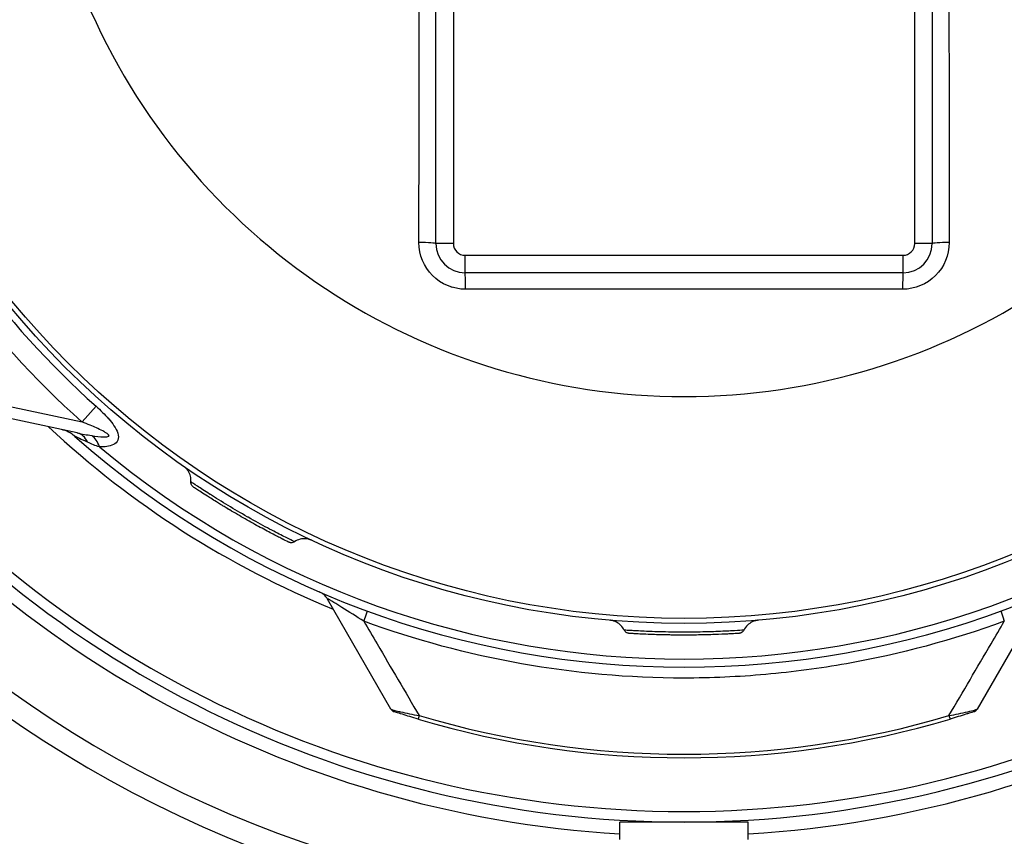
# Model space of a CAD drawing. Header units: millimetres. Extents: x -3789 to 8091, y -6405 to 1995.
# Tile 22 of 48: x 2118 to 2287, y -3239 to -3099. Entities that reach past the tile are written whole.
import ezdxf

# ---------------------------------------------------------------- set-up
doc = ezdxf.new("R2010")
doc.units = ezdxf.units.MM
doc.header["$LTSCALE"] = 20
doc.layers.add('02-LINIE-035', color=2, linetype='CONTINUOUS')

msp = doc.modelspace()

# ---------------------------------------------------------------- linework, layer by layer
at = {"layer": '02-LINIE-035'}
for p, q in [((2189.28, -3137.73), (2189.28, -2967.73)), ((2192.28, -2967.73), (2192.28, -3137.73)), ((2271.28, -3137.73), (2271.28, -2967.73)), ((2274.28, -2967.73), (2274.28, -3137.73)), ((2192.28, -3137.73), (2189.28, -3137.73)), ((2274.28, -3137.73), (2271.28, -3137.73)), ((2194.28, -3139.73), (2269.28, -3139.73)), ((2194.28, -3142.73), (2194.28, -3139.73)), ((2269.28, -3142.73), (2269.28, -3139.73)), ((2269.28, -3142.73), (2194.28, -3142.73)), ((2073.81, -3156.6), (2128.69, -3168.26)), ((2127.87, -3170.13), (2073.39, -3158.55)), ((2128.69, -3168.26), (2131.09, -3165.57)), ((2147.97, -3179.53), (2147.96, -3179.53)), ((2181.59, -3217.39), (2170.73, -3198.57)), ((2292.84, -3198.57), (2281.98, -3217.39)), ((2222.6, -3204.46), (2222.59, -3204.46)), ((2186.42, -3218.52), (2186.24, -3219.12)), ((2277.15, -3218.52), (2277.33, -3219.12)), ((2242.78, -3236.73), (2220.78, -3236.73)), ((2220.78, -3239.73), (2220.78, -3236.73)), ((2223.56, -3236.55), (2223.45, -3236.73)), ((2240.01, -3236.55), (2240.12, -3236.73)), ((2242.78, -3239.73), (2242.78, -3236.73))]:
    msp.add_line(p, q, dxfattribs=at)
for radius in [150, 149.14]:
    msp.add_circle((2231.78, -3052.73), radius, dxfattribs=at)
for centre, radius, start, end in [((2231.78, -3052.73), 245, 92.2959, 340.9679), ((2231.78, -3052.73), 240, 94.2256, 340.4337), ((2231.78, -3052.73), 237.5, 95.4362, 340.1952), ((2231.78, -3052.73), 202.33, 96.3847, 336.1505), ((2231.78, -3052.73), 198.5, 96.446, 335.6136), ((2231.78, -3052.73), 154.84, 131.7458, 228.2542), ((2231.78, -3052.73), 151.23, 131.7458, 228.2542), ((2246.78, -3082.73), 295, 270, 0), ((2231.78, -3052.73), 111.19, 202.9513, 337.0484), ((2194.28, -3137.73), 5, 180, 270), ((2194.28, -3137.73), 2, 180, 270), ((2269.28, -3137.73), 2, 270, 0), ((2269.28, -3137.73), 5, 270, 0), ((2231.78, -3052.74), 90.33, 265.0049, 265.005), ((2231.78, -3052.73), 90.34, 274.9949, 274.9951), ((2231.79, -3052.73), 100.34, 244.7916, 244.7918), ((2231.78, -3052.73), 100.64, 245.6382, 245.644), ((2231.78, -3052.73), 100.64, 294.3478, 294.3544), ((2231.78, -3052.73), 100.34, 295.2079, 295.2081), ((2231.78, -3052.73), 100.64, 246.7403, 246.7499), ((2231.78, -3052.73), 100.34, 247.5947, 247.5957), ((2231.78, -3052.73), 100.34, 292.4052, 292.4063), ((2231.78, -3052.73), 100.64, 293.2591, 293.27), ((2231.78, -3052.73), 186.34, 215.0718, 266.6157), ((2231.78, -3052.73), 184, 215.8609, 324.1391), ((2231.78, -3052.73), 182.19, 216.4933, 323.5067), ((2231.78, -3052.73), 186.34, 273.3843, 324.9282), ((2231.78, -3052.73), 159.31, 226.92, 247.8491), ((2124.12, -3174.45), 5, 48.5046, 78), ((2231.78, -3052.73), 157.5, 228.5046, 311.4954), ((2231.78, -3052.73), 156.11, 230.1143, 309.8857), ((2246.78, -3037.73), 340, 204.4963, 270), ((2168.13, -3200.07), 3, 30, 66.6344), ((2182.46, -3216.89), 1, 210.0001, 251.9274), ((2231.78, -3065.73), 159.38, 253.4627, 286.5373), ((2281.11, -3216.89), 1, 288.0726, 329.9999), ((2231.78, -3065.73), 160, 253.4627, 286.5373)]:
    msp.add_arc(centre, radius, start, end, dxfattribs=at)
for centre, major_axis, ratio, start_param, end_param in [((2186.28, -3137.73), (3, 0), 0.061533, 0, 1.53787), ((2277.28, -3137.73), (-3, 0), 0.061533, 4.745315, 6.283185), ((2194.28, -3145.73), (0, 3), 0.026141, 4.777129, 6.283185), ((2269.28, -3145.73), (0, 3), 0.026141, 0, 1.506056), ((2126.83, -3175.02), (1.04, 4.89), 0.637825, 5.575114, 6.283185), ((2129.36, -3175.29), (0.12, 5), 0.544766, 5.312835, 5.951771), ((2176.52, -3203.42), (1.03, 2.82), 0.012496, 5.1049, 6.283185), ((2287.05, -3203.42), (-1.03, 2.82), 0.012496, 0, 1.178286)]:
    msp.add_ellipse(centre, major_axis=major_axis, ratio=ratio, start_param=start_param, end_param=end_param, dxfattribs=at)
for points, knots in [([(2186.38, -3137.55), (2186.4, -3123.43), (2186.41, -3109.31), (2186.46, -3081.06), (2186.49, -3066.93), (2186.49, -3038.63), (2186.46, -3024.47), (2186.41, -2996.18), (2186.4, -2982.05), (2186.38, -2967.92)], [0, 0, 0, 0, 0.25, 0.25, 0.5, 0.5, 0.75, 0.75, 1, 1, 1, 1]), ([(2277.19, -2967.92), (2277.17, -2982.04), (2277.16, -2996.16), (2277.11, -3024.41), (2277.08, -3038.54), (2277.08, -3066.84), (2277.11, -3081), (2277.16, -3109.28), (2277.17, -3123.42), (2277.19, -3137.55)], [0, 0, 0, 0, 0.25, 0.25, 0.5, 0.5, 0.75, 0.75, 1, 1, 1, 1]), ([(2246.78, -3305.76), (2261.59, -3304.97), (2276.33, -3302.87), (2313.48, -3294.13), (2335.44, -3285.58), (2366.93, -3267.91), (2377.59, -3260.81), (2400.8, -3242.62), (2412.92, -3230.98), (2434.58, -3205.56), (2444.12, -3191.76), (2460.26, -3162.6), (2466.85, -3147.23), (2472.75, -3128.56), (2473.59, -3125.71), (2474.38, -3122.86)], [-35.550274, -35.550274, -35.550274, -35.550274, -31.070692, -31.070692, -24.032386, -24.032386, -20.179107, -20.179107, -15.133132, -15.133132, -10.087153, -10.087153, -5.043579, -5.043579, -4.143888, -4.143888, -4.143888, -4.143888]), ([(2194.36, -3145.54), (2192.25, -3145.54), (2190.18, -3144.67), (2188.71, -3143.2), (2187.24, -3141.72), (2186.38, -3139.66), (2186.38, -3137.55)], [0, 0, 0, 0, 0.499804, 0.499804, 0.499804, 1, 1, 1, 1]), ([(2277.19, -3137.55), (2277.19, -3139.66), (2276.33, -3141.72), (2274.85, -3143.2), (2273.38, -3144.67), (2271.32, -3145.54), (2269.21, -3145.54)], [0, 0, 0, 0, 0.5, 0.5, 0.5, 1, 1, 1, 1]), ([(2269.21, -3145.54), (2256.73, -3145.53), (2244.26, -3145.52), (2231.78, -3145.52), (2219.31, -3145.52), (2206.83, -3145.53), (2194.36, -3145.54)], [0, 0, 0, 0, 0.499998, 0.499998, 0.499998, 1, 1, 1, 1]), ([(1998.65, -3150.8), (2001.77, -3158.16), (2005.24, -3165.37), (2018.35, -3189.62), (2029.64, -3205.76), (2058.75, -3238.57), (2077.49, -3254.42), (2110.22, -3274.9), (2122.99, -3281.47), (2155.68, -3294.93), (2176.15, -3300.52), (2213.46, -3305.89), (2230.16, -3306.64), (2246.78, -3305.76)], [-31.396505, -31.396505, -31.396505, -31.396505, -28.978675, -28.978675, -23.062015, -23.062015, -15.712362, -15.712362, -11.387402, -11.387402, -5.024085, -5.024085, 0, 0, 0, 0]), ([(2131.09, -3165.57), (2131.85, -3166.25), (2132.58, -3166.95), (2133.24, -3167.71), (2133.25, -3167.72), (2133.25, -3167.73), (2133.26, -3167.73), (2133.58, -3168.11), (2133.89, -3168.49), (2134.15, -3168.89), (2134.43, -3169.3), (2134.66, -3169.73), (2134.8, -3170.15), (2134.8, -3170.16), (2134.81, -3170.18), (2134.81, -3170.19), (2134.94, -3170.61), (2134.96, -3171.02), (2134.83, -3171.36), (2134.82, -3171.36), (2134.82, -3171.37), (2134.82, -3171.38), (2134.68, -3171.71), (2134.4, -3171.96), (2134.07, -3172.12), (2134.07, -3172.12), (2134.06, -3172.13), (2134.06, -3172.13), (2133.39, -3172.46), (2132.54, -3172.53), (2131.68, -3172.52)], [0, 0, 0, 0, 0.247543, 0.247543, 0.247543, 0.25, 0.25, 0.25, 0.371472, 0.371472, 0.371472, 0.496058, 0.496058, 0.496058, 0.5, 0.5, 0.5, 0.621882, 0.621882, 0.621882, 0.625, 0.625, 0.625, 0.748445, 0.748445, 0.748445, 0.75, 0.75, 0.75, 1, 1, 1, 1]), ([(2130.36, -3170.59), (2131.06, -3170.69), (2131.75, -3170.8), (2132.44, -3170.82), (2132.51, -3170.82), (2132.58, -3170.82), (2132.66, -3170.82), (2132.75, -3170.82), (2132.85, -3170.81), (2132.94, -3170.8), (2133.07, -3170.79), (2133.22, -3170.76), (2133.28, -3170.69), (2133.3, -3170.67), (2133.31, -3170.64), (2133.31, -3170.61), (2133.31, -3170.49), (2133.18, -3170.38), (2133.06, -3170.3), (2133.04, -3170.28), (2133.02, -3170.26), (2133, -3170.25), (2132.86, -3170.15), (2132.71, -3170.06), (2132.56, -3169.97), (2132.45, -3169.91), (2132.34, -3169.85), (2132.23, -3169.79), (2131.87, -3169.61), (2131.51, -3169.43), (2131.15, -3169.27), (2130.8, -3169.11), (2130.46, -3168.96), (2130.1, -3168.82), (2129.63, -3168.63), (2129.16, -3168.45), (2128.69, -3168.26)], [0, 0, 0, 0, 0.25, 0.25, 0.25, 0.276795, 0.276795, 0.276795, 0.3125, 0.3125, 0.3125, 0.360592, 0.360592, 0.360592, 0.375, 0.375, 0.375, 0.428115, 0.428115, 0.428115, 0.4375, 0.4375, 0.4375, 0.5, 0.5, 0.5, 0.544068, 0.544068, 0.544068, 0.685087, 0.685087, 0.685087, 0.821141, 0.821141, 0.821141, 1, 1, 1, 1]), ([(2129.65, -3171.74), (2129.14, -3171.5), (2128.65, -3171.27), (2128.23, -3171.08), (2127.81, -3170.88), (2127.43, -3170.7), (2127.43, -3170.7)], [0, 0, 0, 0, 0.5, 0.5, 0.5, 1, 1, 1, 1]), ([(2147.34, -3178.51), (2147.36, -3178.18), (2147.33, -3177.85), (2147.17, -3177.22), (2147.04, -3176.92), (2146.77, -3176.51), (2146.67, -3176.38), (2146.45, -3176.15), (2146.33, -3176.03), (2146.19, -3175.92), (2146.16, -3175.9), (2146.14, -3175.88), (2146.13, -3175.87), (2146.12, -3175.87), (2146.11, -3175.86), (2146.1, -3175.86), (2146.1, -3175.85), (2146.09, -3175.85), (2146.09, -3175.84), (2146.08, -3175.84), (2146.08, -3175.84), (2146.07, -3175.83), (2146.07, -3175.83), (2146.07, -3175.83), (2146.07, -3175.83), (2146.07, -3175.83)], [0, 0, 0, 0, 0.0971858, 0.0971858, 0.1947056, 0.1947056, 0.2429843, 0.2429843, 0.2918757, 0.2918757, 0.3000102, 0.3000102, 0.3028056, 0.3028056, 0.3052245, 0.3052245, 0.307643, 0.307643, 0.3124974, 0.3124974, 0.3183142, 0.3183142, 0.3346893, 0.3346893, 0.3368248, 0.3368248, 0.3368248, 0.3368248]), ([(2147.79, -3179.42), (2147.78, -3179.41), (2147.78, -3179.41), (2147.78, -3179.41), (2147.78, -3179.41), (2147.78, -3179.41), (2147.78, -3179.41), (2147.78, -3179.41), (2147.78, -3179.41), (2147.77, -3179.41), (2147.77, -3179.41), (2147.77, -3179.4), (2147.76, -3179.4), (2147.73, -3179.38), (2147.71, -3179.36), (2147.63, -3179.29), (2147.58, -3179.24), (2147.5, -3179.14), (2147.47, -3179.08), (2147.41, -3178.96), (2147.38, -3178.89), (2147.34, -3178.72), (2147.33, -3178.61), (2147.34, -3178.51)], [0, 0, 0, 0, 0.0106243, 0.0106243, 0.0156328, 0.0156328, 0.01689, 0.01689, 0.0175198, 0.0175198, 0.0181521, 0.0181521, 0.0194276, 0.0194276, 0.029588, 0.029588, 0.0497015, 0.0497015, 0.0698145, 0.0698145, 0.0899275, 0.0899275, 0.1221743, 0.1221743, 0.1221743, 0.1221743]), ([(2165.08, -3188.75), (2165.08, -3188.75), (2164.97, -3188.7), (2164.75, -3188.59), (2164.43, -3188.43), (2163.88, -3188.16), (2163.14, -3187.79), (2163.11, -3187.77), (2163.07, -3187.75), (2163.03, -3187.73), (2162.32, -3187.37), (2161.43, -3186.91), (2160.46, -3186.39), (2159.44, -3185.85), (2158.3, -3185.22), (2157.15, -3184.57), (2157.09, -3184.54), (2157.03, -3184.5), (2156.97, -3184.47), (2155.87, -3183.85), (2154.77, -3183.2), (2153.72, -3182.57), (2152.61, -3181.9), (2151.58, -3181.26), (2150.68, -3180.69), (2150.63, -3180.66), (2150.58, -3180.63), (2150.53, -3180.59), (2149.69, -3180.06), (2149, -3179.61), (2148.47, -3179.26), (2147.91, -3178.89), (2147.55, -3178.65), (2147.41, -3178.55), (2147.4, -3178.55), (2147.39, -3178.54), (2147.39, -3178.54), (2147.36, -3178.52), (2147.34, -3178.51), (2147.34, -3178.51)], [0.0165971, 0.0165971, 0.0165971, 0.0165971, 0.0593087, 0.0593087, 0.0593087, 0.1219218, 0.1219218, 0.1219218, 0.125, 0.125, 0.125, 0.1844484, 0.1844484, 0.1844484, 0.2467799, 0.2467799, 0.2467799, 0.25, 0.25, 0.25, 0.309065, 0.309065, 0.309065, 0.3714984, 0.3714984, 0.3714984, 0.375, 0.375, 0.375, 0.4340909, 0.4340909, 0.4340909, 0.4967068, 0.4967068, 0.4967068, 0.5, 0.5, 0.5, 0.5166564, 0.5166564, 0.5166564, 0.5166564]), ([(2162.75, -3188.15), (2162.26, -3187.9), (2161.63, -3187.58), (2160.23, -3186.84), (2159.43, -3186.41), (2157.75, -3185.49), (2156.84, -3184.98), (2155.08, -3183.96), (2154.18, -3183.43), (2153.14, -3182.81), (2152.93, -3182.68), (2152.73, -3182.56)], [0, 0, 0, 0, 0.304667, 0.304667, 0.609439, 0.609439, 0.916363, 0.916363, 1.222173, 1.222173, 1.298843, 1.298843, 1.298843, 1.298843]), ([(2168.03, -3188.51), (2168.03, -3188.51), (2168.04, -3188.51), (2168.02, -3188.5), (2168.01, -3188.5), (2168, -3188.5), (2168, -3188.5), (2167.99, -3188.49), (2167.99, -3188.49), (2167.97, -3188.48), (2167.96, -3188.48), (2167.89, -3188.45), (2167.83, -3188.43), (2167.71, -3188.38), (2167.65, -3188.36), (2167.4, -3188.29), (2167.21, -3188.26), (2166.68, -3188.22), (2166.35, -3188.24), (2165.7, -3188.41), (2165.37, -3188.56), (2165.08, -3188.75)], [0.0538694, 0.0538694, 0.0538694, 0.0538694, 0.0787078, 0.0787078, 0.0827431, 0.0827431, 0.0850025, 0.0850025, 0.0872675, 0.0872675, 0.0918434, 0.0918434, 0.1100644, 0.1100644, 0.129568, 0.129568, 0.1883141, 0.1883141, 0.2865189, 0.2865189, 0.3904931, 0.3904931, 0.3904931, 0.3904931]), ([(2165.08, -3188.75), (2164.99, -3188.81), (2164.89, -3188.86), (2164.68, -3188.92), (2164.57, -3188.93), (2164.41, -3188.92), (2164.36, -3188.91), (2164.28, -3188.9), (2164.26, -3188.89), (2164.22, -3188.88), (2164.2, -3188.87), (2164.17, -3188.86), (2164.16, -3188.86), (2164.14, -3188.85), (2164.13, -3188.84), (2164.11, -3188.84), (2164.11, -3188.84), (2164.1, -3188.83), (2164.1, -3188.83), (2164.09, -3188.83), (2164.08, -3188.82), (2164.07, -3188.82), (2164.06, -3188.81), (2164.02, -3188.79), (2163.98, -3188.77), (2163.93, -3188.75)], [0.0001227, 0.0001227, 0.0001227, 0.0001227, 0.0324756, 0.0324756, 0.0650756, 0.0650756, 0.0811106, 0.0811106, 0.0885572, 0.0885572, 0.0935168, 0.0935168, 0.0984997, 0.0984997, 0.1032743, 0.1032743, 0.1071324, 0.1071324, 0.1138325, 0.1138325, 0.1297531, 0.1297531, 0.1774618, 0.1774618, 0.2664597, 0.2664597, 0.2664597, 0.2664597]), ([(2176.95, -3202.35), (2175.68, -3201.57), (2174.39, -3200.76), (2173.18, -3199.99), (2173.06, -3199.92), (2172.94, -3199.84), (2172.83, -3199.77), (2172.35, -3199.47), (2171.88, -3199.18), (2171.48, -3198.94), (2171.4, -3198.89), (2171.33, -3198.85), (2171.27, -3198.81), (2170.97, -3198.64), (2170.78, -3198.54), (2170.73, -3198.54), (2170.72, -3198.55), (2170.72, -3198.55), (2170.73, -3198.57)], [0, 0, 0, 0, 0.5, 0.5, 0.5, 0.5488071, 0.5488071, 0.5488071, 0.75, 0.75, 0.75, 0.7879312, 0.7879312, 0.7879312, 0.9529351, 0.9529351, 0.9529351, 1, 1, 1, 1]), ([(2286.62, -3202.35), (2277.77, -3205.6), (2268.76, -3208.01), (2259.61, -3209.64), (2255.04, -3210.45), (2250.42, -3211.06), (2245.77, -3211.47), (2241.12, -3211.88), (2236.42, -3212.09), (2231.72, -3212.09), (2222.31, -3212.08), (2213.05, -3211.25), (2203.92, -3209.63), (2194.79, -3208.01), (2185.8, -3205.6), (2176.95, -3202.35)], [0, 0, 0, 0, 0.25, 0.25, 0.25, 0.375002, 0.375002, 0.375002, 0.500001, 0.500001, 0.500001, 0.750006, 0.750006, 0.750006, 1, 1, 1, 1]), ([(2176.95, -3202.35), (2177.71, -3203.65), (2178.46, -3204.94), (2179.22, -3206.23), (2181.63, -3210.34), (2184.03, -3214.44), (2186.42, -3218.52)], [0, 0, 0, 0, 0.239056, 0.239056, 0.239056, 1, 1, 1, 1]), ([(2221.54, -3203.88), (2221.4, -3203.59), (2221.21, -3203.32), (2220.75, -3202.85), (2220.48, -3202.66), (2220.05, -3202.44), (2219.9, -3202.37), (2219.59, -3202.28), (2219.43, -3202.24), (2219.24, -3202.21), (2219.22, -3202.21), (2219.18, -3202.2), (2219.17, -3202.2), (2219.16, -3202.2), (2219.15, -3202.2), (2219.14, -3202.2), (2219.14, -3202.2), (2219.13, -3202.2), (2219.12, -3202.2), (2219.12, -3202.2), (2219.11, -3202.2), (2219.11, -3202.2), (2219.11, -3202.2), (2219.11, -3202.2), (2219.11, -3202.2), (2219.11, -3202.2)], [0, 0, 0, 0, 0.0971858, 0.0971858, 0.1947056, 0.1947056, 0.2429843, 0.2429843, 0.2918757, 0.2918757, 0.3000102, 0.3000102, 0.3028056, 0.3028056, 0.3052245, 0.3052245, 0.307643, 0.307643, 0.3124974, 0.3124974, 0.3183143, 0.3183143, 0.3346895, 0.3346895, 0.3368248, 0.3368248, 0.3368248, 0.3368248]), ([(2244.46, -3202.2), (2244.46, -3202.2), (2244.47, -3202.2), (2244.45, -3202.2), (2244.44, -3202.2), (2244.43, -3202.2), (2244.43, -3202.2), (2244.42, -3202.2), (2244.41, -3202.2), (2244.39, -3202.2), (2244.38, -3202.21), (2244.31, -3202.21), (2244.25, -3202.22), (2244.12, -3202.25), (2244.06, -3202.26), (2243.81, -3202.32), (2243.62, -3202.39), (2243.15, -3202.62), (2242.87, -3202.81), (2242.39, -3203.28), (2242.18, -3203.57), (2242.03, -3203.88)], [0.0538685, 0.0538685, 0.0538685, 0.0538685, 0.0787075, 0.0787075, 0.0827423, 0.0827423, 0.0850016, 0.0850016, 0.0872667, 0.0872667, 0.0918426, 0.0918426, 0.1100635, 0.1100635, 0.1295677, 0.1295677, 0.1883159, 0.1883159, 0.2865207, 0.2865207, 0.3904922, 0.3904922, 0.3904922, 0.3904922]), ([(2277.15, -3218.52), (2279.55, -3214.43), (2281.95, -3210.33), (2284.36, -3206.22), (2285.11, -3204.93), (2285.87, -3203.64), (2286.62, -3202.35)], [0, 0, 0, 0, 0.761603, 0.761603, 0.761603, 1, 1, 1, 1]), ([(2242.03, -3203.88), (2242.03, -3203.88), (2241.91, -3203.89), (2241.66, -3203.9), (2241.3, -3203.93), (2240.69, -3203.97), (2239.86, -3204.01), (2239.82, -3204.02), (2239.78, -3204.02), (2239.74, -3204.02), (2238.94, -3204.06), (2237.95, -3204.11), (2236.84, -3204.15), (2235.69, -3204.19), (2234.39, -3204.22), (2233.06, -3204.23), (2233, -3204.23), (2232.93, -3204.23), (2232.86, -3204.23), (2231.6, -3204.24), (2230.32, -3204.23), (2229.09, -3204.21), (2227.8, -3204.19), (2226.59, -3204.15), (2225.52, -3204.1), (2225.46, -3204.1), (2225.4, -3204.1), (2225.34, -3204.09), (2224.35, -3204.05), (2223.53, -3204), (2222.89, -3203.97), (2222.22, -3203.93), (2221.79, -3203.9), (2221.62, -3203.88), (2221.61, -3203.88), (2221.6, -3203.88), (2221.6, -3203.88), (2221.56, -3203.88), (2221.54, -3203.88), (2221.54, -3203.88)], [0.0165971, 0.0165971, 0.0165971, 0.0165971, 0.0593085, 0.0593085, 0.0593085, 0.1219217, 0.1219217, 0.1219217, 0.125, 0.125, 0.125, 0.1844483, 0.1844483, 0.1844483, 0.2467798, 0.2467798, 0.2467798, 0.25, 0.25, 0.25, 0.3090649, 0.3090649, 0.3090649, 0.3714983, 0.3714983, 0.3714983, 0.375, 0.375, 0.375, 0.4340908, 0.4340908, 0.4340908, 0.4967067, 0.4967067, 0.4967067, 0.5, 0.5, 0.5, 0.5166564, 0.5166564, 0.5166564, 0.5166564]), ([(2222.38, -3204.44), (2222.38, -3204.44), (2222.38, -3204.44), (2222.38, -3204.44), (2222.38, -3204.44), (2222.37, -3204.44), (2222.37, -3204.44), (2222.37, -3204.44), (2222.37, -3204.44), (2222.36, -3204.44), (2222.36, -3204.44), (2222.36, -3204.44), (2222.35, -3204.44), (2222.32, -3204.44), (2222.28, -3204.43), (2222.18, -3204.41), (2222.12, -3204.39), (2221.99, -3204.34), (2221.93, -3204.31), (2221.82, -3204.23), (2221.77, -3204.19), (2221.65, -3204.07), (2221.59, -3203.98), (2221.54, -3203.88)], [0, 0, 0, 0, 0.0106243, 0.0106243, 0.0156328, 0.0156328, 0.01689, 0.01689, 0.0175198, 0.0175198, 0.0181521, 0.0181521, 0.0194276, 0.0194276, 0.029588, 0.029588, 0.0497015, 0.0497015, 0.0698145, 0.0698145, 0.0899275, 0.0899275, 0.1221743, 0.1221743, 0.1221743, 0.1221743]), ([(2239.7, -3204.53), (2239.15, -3204.56), (2238.46, -3204.59), (2236.87, -3204.65), (2235.96, -3204.68), (2234.04, -3204.72), (2233.01, -3204.73), (2230.97, -3204.73), (2229.93, -3204.73), (2228.71, -3204.7), (2228.47, -3204.7), (2228.24, -3204.69)], [0, 0, 0, 0, 0.304667, 0.304667, 0.609439, 0.609439, 0.916363, 0.916363, 1.222173, 1.222173, 1.298843, 1.298843, 1.298843, 1.298843]), ([(2242.03, -3203.88), (2241.98, -3203.98), (2241.92, -3204.07), (2241.76, -3204.22), (2241.67, -3204.29), (2241.53, -3204.36), (2241.48, -3204.38), (2241.41, -3204.41), (2241.38, -3204.41), (2241.34, -3204.42), (2241.33, -3204.42), (2241.3, -3204.43), (2241.28, -3204.43), (2241.26, -3204.44), (2241.25, -3204.44), (2241.23, -3204.44), (2241.23, -3204.44), (2241.22, -3204.44), (2241.21, -3204.44), (2241.2, -3204.44), (2241.2, -3204.44), (2241.18, -3204.44), (2241.17, -3204.44), (2241.13, -3204.45), (2241.08, -3204.45), (2241.03, -3204.45)], [0.0001227, 0.0001227, 0.0001227, 0.0001227, 0.0324756, 0.0324756, 0.0650756, 0.0650756, 0.0811106, 0.0811106, 0.0885572, 0.0885572, 0.0935168, 0.0935168, 0.0984997, 0.0984997, 0.1032743, 0.1032743, 0.1071324, 0.1071324, 0.1138325, 0.1138325, 0.1297531, 0.1297531, 0.1774618, 0.1774618, 0.2664597, 0.2664597, 0.2664597, 0.2664597]), ([(2181.59, -3217.39), (2181.61, -3217.42), (2181.77, -3217.48), (2182.07, -3217.56), (2182.3, -3217.63), (2182.6, -3217.71), (2182.94, -3217.79), (2183.02, -3217.81), (2183.1, -3217.82), (2183.19, -3217.84), (2183.21, -3217.85), (2183.24, -3217.86), (2183.27, -3217.86), (2184.19, -3218.08), (2185.29, -3218.31), (2186.42, -3218.52)], [0.0000017, 0.0000017, 0.0000017, 0.0000017, 0.2597456, 0.2597456, 0.2597456, 0.4550716, 0.4550716, 0.4550716, 0.5, 0.5, 0.5, 0.5150941, 0.5150941, 0.5150941, 1, 1, 1, 1]), ([(2186.24, -3219.12), (2185.3, -3218.83), (2184.35, -3218.54), (2183.54, -3218.29), (2183.14, -3218.16), (2182.78, -3218.04), (2182.53, -3217.96), (2182.38, -3217.92), (2182.28, -3217.88), (2182.22, -3217.86), (2182.17, -3217.85), (2182.15, -3217.84), (2182.15, -3217.84)], [0, 0, 0, 0, 0.5, 0.5, 0.5, 0.750109, 0.750109, 0.750109, 0.894174, 0.894174, 0.894174, 1, 1, 1, 1]), ([(2277.15, -3218.52), (2278.27, -3218.31), (2279.39, -3218.08), (2280.3, -3217.86), (2280.33, -3217.86), (2280.36, -3217.85), (2280.39, -3217.84), (2280.83, -3217.74), (2281.22, -3217.64), (2281.5, -3217.56), (2281.71, -3217.5), (2281.85, -3217.46), (2281.93, -3217.42), (2281.95, -3217.41), (2281.97, -3217.4), (2281.98, -3217.39)], [0, 0, 0, 0, 0.4848887, 0.4848887, 0.4848887, 0.5, 0.5, 0.5, 0.7404302, 0.7404302, 0.7404302, 0.9265114, 0.9265114, 0.9265114, 0.9999991, 0.9999991, 0.9999991, 0.9999991]), ([(2281.42, -3217.84), (2281.42, -3217.84), (2281.29, -3217.88), (2281.04, -3217.96), (2280.92, -3218), (2280.77, -3218.05), (2280.6, -3218.1), (2280.43, -3218.16), (2280.24, -3218.22), (2280.04, -3218.28), (2279.23, -3218.54), (2278.28, -3218.83), (2277.33, -3219.12)], [0, 0, 0, 0, 0.248786, 0.248786, 0.248786, 0.372715, 0.372715, 0.372715, 0.499054, 0.499054, 0.499054, 1, 1, 1, 1])]:
    msp.add_open_spline(points, degree=3, knots=knots, dxfattribs=at)
for points in [[(2127.87, -3170.13), (2128.69, -3170.31), (2129.52, -3170.45), (2130.36, -3170.59)], [(2131.68, -3172.52), (2130.98, -3172.3), (2130.3, -3172.04), (2129.65, -3171.74)], [(2147.96, -3179.53), (2147.86, -3179.46), (2147.8, -3179.42), (2147.79, -3179.42)], [(2148.34, -3179.78), (2148.18, -3179.68), (2148.06, -3179.6), (2147.97, -3179.53)], [(2148.44, -3179.85), (2148.24, -3179.71), (2148.08, -3179.61), (2147.97, -3179.53)], [(2150.51, -3181.18), (2149.62, -3180.62), (2148.91, -3180.16), (2148.44, -3179.85)], [(2151.43, -3181.76), (2151.11, -3181.56), (2150.8, -3181.36), (2150.51, -3181.18)], [(2152.73, -3182.56), (2152.28, -3182.28), (2151.84, -3182.01), (2151.43, -3181.76)], [(2154.04, -3183.35), (2153.9, -3183.26), (2153.76, -3183.18), (2153.62, -3183.1)], [(2163.24, -3188.4), (2163.04, -3188.3), (2162.8, -3188.18), (2162.54, -3188.05)], [(2163.93, -3188.75), (2163.73, -3188.65), (2163.33, -3188.45), (2162.75, -3188.15)], [(2222.59, -3204.46), (2222.46, -3204.45), (2222.4, -3204.44), (2222.38, -3204.44)], [(2223.05, -3204.48), (2222.86, -3204.47), (2222.71, -3204.46), (2222.6, -3204.46)], [(2223.16, -3204.49), (2222.92, -3204.47), (2222.73, -3204.46), (2222.6, -3204.46)], [(2225.62, -3204.61), (2224.57, -3204.57), (2223.73, -3204.52), (2223.17, -3204.49)], [(2226.71, -3204.65), (2226.33, -3204.64), (2225.96, -3204.62), (2225.62, -3204.61)], [(2228.24, -3204.69), (2227.71, -3204.68), (2227.19, -3204.66), (2226.71, -3204.65)], [(2229.76, -3204.72), (2229.6, -3204.72), (2229.44, -3204.72), (2229.28, -3204.71)], [(2240.25, -3204.5), (2240.03, -3204.51), (2239.77, -3204.52), (2239.47, -3204.54)], [(2241.03, -3204.45), (2240.81, -3204.47), (2240.36, -3204.49), (2239.7, -3204.53)]]:
    msp.add_open_spline(points, degree=3, dxfattribs=at)

doc.saveas('drawing.dxf')
